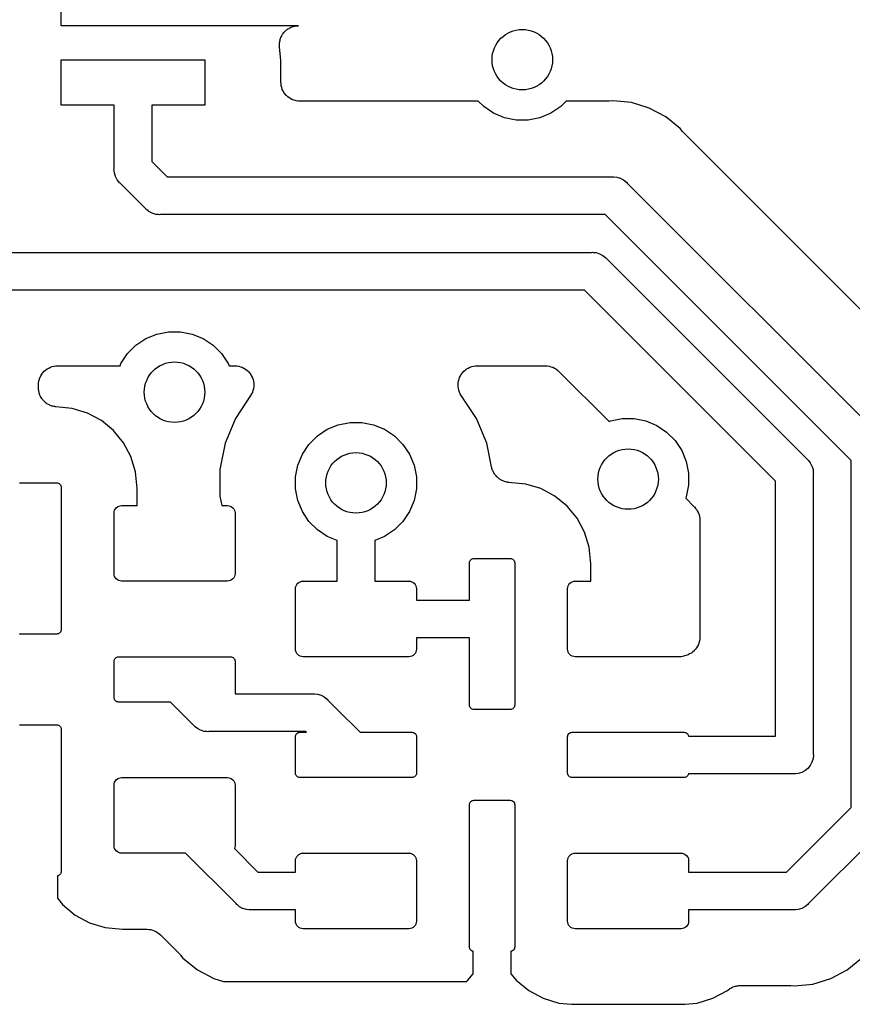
# Model space of a CAD drawing. Extents: x 59.9 to 90.6, y -72.1 to -46.5.
# Tile 22 of 24: x 82.4 to 87.9, y -60.1 to -53.6. Entities that reach past the tile are written whole.
import ezdxf

# ---------------------------------------------------------------- set-up
doc = ezdxf.new("R2010")
doc.units = 0
doc.header["$MEASUREMENT"] = 0
doc.layers.add('BLACK', color=7, linetype='CONTINUOUS')

msp = doc.modelspace()

# ---------------------------------------------------------------- linework, layer by layer
at = {"layer": 'BLACK', "linetype": 'CONTINUOUS'}
for p, q in [((82.65, -53.675), (82.65, -53.425)), ((84.2204, -53.675), (82.65, -53.675)), ((84.1783, -53.6827), (84.1845, -53.6802)), ((84.1845, -53.6802), (84.1902, -53.6791)), ((84.1902, -53.6791), (84.1957, -53.6774)), ((84.1957, -53.6774), (84.2023, -53.6768)), ((84.2023, -53.6768), (84.2088, -53.6755)), ((84.2088, -53.6755), (84.2146, -53.6756)), ((84.2146, -53.6756), (84.2204, -53.675)), ((84.1065, -53.747), (84.1091, -53.7409)), ((84.1091, -53.7409), (84.1123, -53.7361)), ((84.1123, -53.7361), (84.1151, -53.731)), ((84.1151, -53.731), (84.1193, -53.7259)), ((84.1193, -53.7259), (84.1231, -53.7204)), ((84.1231, -53.7204), (84.1272, -53.7163)), ((84.1272, -53.7163), (84.1309, -53.7119)), ((84.1309, -53.7119), (84.136, -53.7077)), ((84.136, -53.7077), (84.1408, -53.7031)), ((84.1408, -53.7031), (84.1456, -53.6999)), ((84.1456, -53.6999), (84.1501, -53.6962)), ((84.1501, -53.6962), (84.156, -53.6931)), ((84.156, -53.6931), (84.1615, -53.6895)), ((84.1615, -53.6895), (84.1669, -53.6873)), ((84.1669, -53.6873), (84.172, -53.6846)), ((84.172, -53.6846), (84.1783, -53.6827)), ((84.0934, -53.8011), (84.0941, -53.7945)), ((84.0939, -53.8069), (84.0934, -53.8011)), ((84.0938, -53.8127), (84.0939, -53.8069)), ((84.0941, -53.7945), (84.0942, -53.7879)), ((84.0942, -53.7879), (84.0954, -53.7822)), ((84.0954, -53.7822), (84.096, -53.7765)), ((84.096, -53.7765), (84.0979, -53.7701)), ((84.0979, -53.7701), (84.0993, -53.7637)), ((84.0993, -53.7637), (84.1016, -53.7583)), ((84.1016, -53.7583), (84.1033, -53.7528)), ((84.1033, -53.7528), (84.1065, -53.747)), ((84.094, -53.8144), (84.0938, -53.8127)), ((84.103, -53.9062), (84.094, -53.8144)), ((82.65, -54.2), (82.65, -53.9)), ((82.65, -53.9), (83.6, -53.9)), ((83.6, -53.9), (83.6, -54.2)), ((84.103, -54.048), (84.103, -53.9062)), ((84.1042, -54.0599), (84.103, -54.048)), ((84.1053, -54.0718), (84.1042, -54.0599)), ((84.1054, -54.0722), (84.1053, -54.0718)), ((84.1055, -54.0727), (84.1054, -54.0722)), ((84.1089, -54.0841), (84.1055, -54.0727)), ((84.1123, -54.0956), (84.1089, -54.0841)), ((84.1125, -54.096), (84.1123, -54.0956)), ((84.1126, -54.0964), (84.1125, -54.096)), ((84.1182, -54.1069), (84.1126, -54.0964)), ((84.1238, -54.1175), (84.1182, -54.1069)), ((84.124, -54.1179), (84.1238, -54.1175)), ((84.1243, -54.1183), (84.124, -54.1179)), ((84.1318, -54.1275), (84.1243, -54.1183)), ((84.1393, -54.1369), (84.1318, -54.1275)), ((83, -54.2), (82.65, -54.2)), ((83, -54.6189), (83, -54.2)), ((83.6, -54.2), (83.25, -54.2)), ((83.25, -54.2), (83.25, -54.5732)), ((84.1396, -54.1371), (84.1393, -54.1369)), ((84.1399, -54.1375), (84.1396, -54.1371)), ((84.1491, -54.1451), (84.1399, -54.1375)), ((84.1583, -54.1528), (84.1491, -54.1451)), ((84.1587, -54.153), (84.1583, -54.1528)), ((84.159, -54.1533), (84.1587, -54.153)), ((84.1695, -54.159), (84.159, -54.1533)), ((84.18, -54.1647), (84.1695, -54.159)), ((84.1804, -54.1649), (84.18, -54.1647)), ((84.1808, -54.1651), (84.1804, -54.1649)), ((84.1922, -54.1686), (84.1808, -54.1651)), ((84.2036, -54.1722), (84.1922, -54.1686)), ((84.2041, -54.1723), (84.2036, -54.1722)), ((84.2045, -54.1724), (84.2041, -54.1723)), ((84.2163, -54.1737), (84.2045, -54.1724)), ((84.2283, -54.175), (84.2163, -54.1737)), ((84.2291, -54.175), (84.2283, -54.175)), ((84.2292, -54.175), (84.2291, -54.175)), ((84.2291, -54.175), (84.2291, -54.175)), ((84.23, -54.175), (84.2292, -54.175)), ((85.4093, -54.175), (84.23, -54.175)), ((85.445, -54.2107), (85.4093, -54.175)), ((85.9907, -54.175), (85.955, -54.2107)), ((86.2631, -54.175), (85.9907, -54.175)), ((86.2684, -54.1745), (86.2631, -54.175)), ((86.2737, -54.1745), (86.2684, -54.1745)), ((86.2755, -54.1744), (86.2737, -54.1745)), ((86.3, -54.172), (86.2755, -54.1744)), ((86.3245, -54.1744), (86.3, -54.172)), ((86.4225, -54.184), (86.3245, -54.1744)), ((86.3245, -54.1744), (86.3245, -54.1744)), ((86.5403, -54.2198), (86.4225, -54.184)), ((85.5105, -54.2545), (85.445, -54.2107)), ((85.5833, -54.2846), (85.5105, -54.2545)), ((85.8895, -54.2545), (85.8167, -54.2846)), ((85.955, -54.2107), (85.8895, -54.2545)), ((86.6489, -54.2778), (86.5403, -54.2198)), ((85.6606, -54.3), (85.5833, -54.2846)), ((85.7394, -54.3), (85.6606, -54.3)), ((85.8167, -54.2846), (85.7394, -54.3)), ((86.7441, -54.3559), (86.6489, -54.2778)), ((86.7597, -54.3749), (86.7441, -54.3559)), ((86.7635, -54.3787), (86.7597, -54.3749)), ((86.7668, -54.3829), (86.7635, -54.3787)), ((86.7681, -54.3842), (86.7668, -54.3829)), ((88.4158, -56.0319), (86.7681, -54.3842)), ((83.25, -54.5732), (83.3518, -54.675)), ((82.9994, -54.625), (83, -54.6189)), ((83.0018, -54.6495), (82.9994, -54.625)), ((83.009, -54.6731), (83.0018, -54.6495)), ((83.0206, -54.6948), (83.009, -54.6731)), ((83.0308, -54.7073), (83.0206, -54.6948)), ((83.0362, -54.7138), (83.0308, -54.7073)), ((83.0409, -54.7177), (83.0362, -54.7138)), ((83.2073, -54.8841), (83.0409, -54.7177)), ((83.3518, -54.675), (86.2939, -54.675)), ((86.2939, -54.675), (86.3, -54.6744)), ((86.3, -54.6744), (86.3061, -54.675)), ((86.3061, -54.675), (86.3061, -54.675)), ((86.3061, -54.675), (86.3245, -54.6768)), ((86.3245, -54.6768), (86.3481, -54.684)), ((86.3481, -54.684), (86.3698, -54.6956)), ((86.3698, -54.6956), (86.3888, -54.7112)), ((86.3888, -54.7112), (86.3927, -54.716)), ((86.3927, -54.716), (88.0841, -56.4073)), ((83.2112, -54.8888), (83.2073, -54.8841)), ((83.2159, -54.8927), (83.2112, -54.8888)), ((83.2254, -54.9005), (83.2159, -54.8927)), ((83.2159, -54.8927), (83.2159, -54.8927)), ((83.2302, -54.9044), (83.2254, -54.9005)), ((83.2519, -54.916), (83.2302, -54.9044)), ((83.2755, -54.9232), (83.2519, -54.916)), ((83.2939, -54.925), (83.2755, -54.9232)), ((83.3, -54.9256), (83.2939, -54.925)), ((83.2939, -54.925), (83.2939, -54.925)), ((83.3061, -54.925), (83.3, -54.9256)), ((86.2482, -54.925), (83.3061, -54.925)), ((87.875, -56.5518), (86.2482, -54.925)), ((82.3268, -55.175), (86.1575, -55.175)), ((86.1575, -55.175), (86.1636, -55.1744)), ((86.1636, -55.1744), (86.1697, -55.175)), ((86.1697, -55.175), (86.1697, -55.175)), ((86.1697, -55.175), (86.1881, -55.1768)), ((86.1881, -55.1768), (86.2117, -55.184)), ((86.2117, -55.184), (86.2334, -55.1956)), ((86.2334, -55.1956), (86.2524, -55.2112)), ((86.2524, -55.2112), (86.2563, -55.216)), ((86.2563, -55.216), (87.5841, -56.5437)), ((86.1118, -55.425), (82.2811, -55.425)), ((87.375, -56.6882), (86.1118, -55.425)), ((83.2833, -55.7154), (83.3606, -55.7)), ((83.3606, -55.7), (83.4394, -55.7)), ((83.4394, -55.7), (83.5167, -55.7154)), ((83.145, -55.7893), (83.2105, -55.7455)), ((83.2105, -55.7455), (83.2833, -55.7154)), ((83.5167, -55.7154), (83.5895, -55.7455)), ((83.5895, -55.7455), (83.655, -55.7893)), ((83.0893, -55.845), (83.145, -55.7893)), ((83.655, -55.7893), (83.7107, -55.845)), ((83.0455, -55.9105), (83.0893, -55.845)), ((83.7107, -55.845), (83.7545, -55.9105)), ((82.5381, -55.9613), (82.5475, -55.9538)), ((82.5475, -55.9538), (82.5567, -55.9462)), ((82.5567, -55.9462), (82.5571, -55.946)), ((82.5571, -55.946), (82.5575, -55.9457)), ((82.5575, -55.9457), (82.5681, -55.9402)), ((82.5681, -55.9402), (82.5786, -55.9346)), ((82.5786, -55.9346), (82.579, -55.9345)), ((82.579, -55.9345), (82.5794, -55.9342)), ((82.5794, -55.9342), (82.5909, -55.9309)), ((82.5909, -55.9309), (82.6023, -55.9274)), ((82.6023, -55.9274), (82.6028, -55.9274)), ((82.6028, -55.9274), (82.6032, -55.9273)), ((82.6032, -55.9273), (82.6151, -55.9262)), ((82.6151, -55.9262), (82.627, -55.925)), ((82.627, -55.925), (83.0395, -55.925)), ((83.0395, -55.925), (83.0455, -55.9105)), ((83.7545, -55.9105), (83.7605, -55.925)), ((83.7605, -55.925), (83.7978, -55.925)), ((83.7978, -55.925), (83.799, -55.925)), ((83.799, -55.925), (83.799, -55.925)), ((83.799, -55.925), (83.7991, -55.925)), ((83.7991, -55.925), (83.7996, -55.925)), ((83.7996, -55.925), (83.8118, -55.9264)), ((83.8118, -55.9264), (83.8237, -55.9277)), ((83.8237, -55.9277), (83.8239, -55.9277)), ((83.8239, -55.9277), (83.8242, -55.9278)), ((83.8242, -55.9278), (83.8359, -55.9315)), ((83.8359, -55.9315), (83.8473, -55.9351)), ((83.8473, -55.9351), (83.8476, -55.9352)), ((83.8476, -55.9352), (83.8478, -55.9353)), ((83.8478, -55.9353), (83.8585, -55.9411)), ((83.8585, -55.9411), (83.8691, -55.9469)), ((83.8691, -55.9469), (83.8693, -55.9471)), ((83.8693, -55.9471), (83.8696, -55.9472)), ((83.8696, -55.9472), (83.8789, -55.955)), ((83.8789, -55.955), (83.8882, -55.9627)), ((85.3131, -55.9615), (85.3225, -55.9539)), ((85.3225, -55.9539), (85.3319, -55.9462)), ((85.3319, -55.9462), (85.3321, -55.9461)), ((85.3321, -55.9461), (85.3324, -55.9459)), ((85.3324, -55.9459), (85.3431, -55.9403)), ((85.3431, -55.9403), (85.3538, -55.9346)), ((85.3538, -55.9346), (85.3541, -55.9345)), ((85.3541, -55.9345), (85.3543, -55.9344)), ((85.3543, -55.9344), (85.366, -55.9309)), ((85.366, -55.9309), (85.3775, -55.9274)), ((85.3775, -55.9274), (85.3778, -55.9274)), ((85.3778, -55.9274), (85.3781, -55.9273)), ((85.3781, -55.9273), (85.3902, -55.9262)), ((85.3902, -55.9262), (85.4022, -55.925)), ((85.4022, -55.925), (85.8521, -55.925)), ((85.8521, -55.925), (85.8525, -55.925)), ((85.8525, -55.925), (85.8525, -55.925)), ((85.8525, -55.925), (85.8526, -55.925)), ((85.8526, -55.925), (85.8539, -55.925)), ((85.8539, -55.925), (85.8655, -55.9263)), ((85.8655, -55.9263), (85.8772, -55.9275)), ((85.8772, -55.9275), (85.8778, -55.9277)), ((85.8778, -55.9277), (85.8785, -55.9278)), ((85.8785, -55.9278), (85.8897, -55.9313)), ((85.8897, -55.9313), (85.9009, -55.9348)), ((85.9009, -55.9348), (85.9015, -55.9351)), ((85.9015, -55.9351), (85.9021, -55.9353)), ((85.9021, -55.9353), (85.9124, -55.9409)), ((85.9124, -55.9409), (85.9228, -55.9465)), ((85.9228, -55.9465), (85.9233, -55.9469)), ((85.9233, -55.9469), (85.9239, -55.9472)), ((85.9239, -55.9472), (85.9328, -55.9547)), ((85.9328, -55.9547), (85.9419, -55.9622)), ((82.5027, -56.026), (82.5028, -56.0256)), ((82.5028, -56.0256), (82.5064, -56.0142)), ((82.5064, -56.0142), (82.5099, -56.0028)), ((82.5099, -56.0028), (82.5101, -56.0024)), ((82.5101, -56.0024), (82.5103, -56.002)), ((82.5103, -56.002), (82.516, -55.9915)), ((82.516, -55.9915), (82.5217, -55.981)), ((82.5217, -55.981), (82.522, -55.9806)), ((82.522, -55.9806), (82.5222, -55.9802)), ((82.5222, -55.9802), (82.5299, -55.9711)), ((82.5299, -55.9711), (82.5375, -55.9619)), ((82.5375, -55.9619), (82.5379, -55.9616)), ((82.5379, -55.9616), (82.5381, -55.9613)), ((83.8882, -55.9627), (83.8883, -55.963)), ((83.8883, -55.963), (83.8886, -55.9631)), ((83.8886, -55.9631), (83.8962, -55.9727)), ((83.8962, -55.9727), (83.9038, -55.982)), ((83.9038, -55.982), (83.9039, -55.9822)), ((83.9039, -55.9822), (83.9041, -55.9825)), ((83.9041, -55.9825), (83.9097, -55.9932)), ((83.9097, -55.9932), (83.9154, -56.0039)), ((83.9154, -56.0039), (83.9154, -56.0042)), ((83.9154, -56.0042), (83.9156, -56.0044)), ((83.9156, -56.0044), (83.919, -56.016)), ((83.919, -56.016), (83.9225, -56.0277)), ((85.2779, -56.0259), (85.2815, -56.0143)), ((85.2779, -56.0262), (85.2779, -56.0259)), ((85.2815, -56.0143), (85.2851, -56.0028)), ((85.2851, -56.0028), (85.2852, -56.0025)), ((85.2852, -56.0025), (85.2853, -56.0023)), ((85.2853, -56.0023), (85.2911, -55.9917)), ((85.2911, -55.9917), (85.2969, -55.981)), ((85.2969, -55.981), (85.2971, -55.9808)), ((85.2971, -55.9808), (85.2972, -55.9805)), ((85.2972, -55.9805), (85.305, -55.9712)), ((85.305, -55.9712), (85.3127, -55.9619)), ((85.3127, -55.9619), (85.3129, -55.9617)), ((85.3129, -55.9617), (85.3131, -55.9615)), ((85.9419, -55.9622), (86.274, -56.2943)), ((82.5, -56.0502), (82.5013, -56.0383)), ((82.5, -56.0511), (82.5, -56.0502)), ((82.5, -56.052), (82.5, -56.0511)), ((82.5, -56.0511), (82.5, -56.0511)), ((82.5, -56.0511), (82.5, -56.0511)), ((82.5, -56.0707), (82.5, -56.052)), ((82.5006, -56.0764), (82.5, -56.0707)), ((82.5005, -56.0821), (82.5006, -56.0764)), ((82.5018, -56.0887), (82.5005, -56.0821)), ((82.5013, -56.0383), (82.5026, -56.0265)), ((82.5024, -56.0953), (82.5018, -56.0887)), ((82.5026, -56.0265), (82.5027, -56.026)), ((83.9186, -56.0891), (83.9151, -56.1007)), ((83.9222, -56.0775), (83.9186, -56.0891)), ((83.9223, -56.0773), (83.9222, -56.0775)), ((83.9235, -56.0649), (83.9223, -56.077)), ((83.9223, -56.077), (83.9223, -56.0773)), ((83.9225, -56.0277), (83.9225, -56.0279)), ((83.9225, -56.0279), (83.9226, -56.0282)), ((83.9226, -56.0282), (83.9237, -56.0402)), ((83.9248, -56.0529), (83.9235, -56.0649)), ((83.9237, -56.0402), (83.9248, -56.0523)), ((83.9248, -56.0523), (83.9248, -56.0526)), ((83.9248, -56.0526), (83.9248, -56.0529)), ((85.2752, -56.0506), (85.2765, -56.0385)), ((85.2752, -56.0508), (85.2752, -56.0506)), ((85.2752, -56.0511), (85.2752, -56.0508)), ((85.2763, -56.0631), (85.2752, -56.0511)), ((85.2773, -56.0753), (85.2763, -56.0631)), ((85.2765, -56.0385), (85.2778, -56.0265)), ((85.2774, -56.0755), (85.2773, -56.0753)), ((85.2774, -56.0758), (85.2774, -56.0755)), ((85.2808, -56.0873), (85.2774, -56.0758)), ((85.2778, -56.0265), (85.2779, -56.0262)), ((85.2842, -56.0991), (85.2808, -56.0873)), ((82.5041, -56.1008), (82.5024, -56.0953)), ((82.5052, -56.1065), (82.5041, -56.1008)), ((82.5077, -56.1127), (82.5052, -56.1065)), ((82.5096, -56.1191), (82.5077, -56.1127)), ((82.5123, -56.1241), (82.5096, -56.1191)), ((82.5144, -56.1294), (82.5123, -56.1241)), ((82.5181, -56.135), (82.5144, -56.1294)), ((82.5212, -56.1409), (82.5181, -56.135)), ((82.5248, -56.1454), (82.5212, -56.1409)), ((82.528, -56.1502), (82.5248, -56.1454)), ((82.5327, -56.155), (82.528, -56.1502)), ((82.5369, -56.1601), (82.5327, -56.155)), ((83.9034, -56.1226), (83.8024, -56.2737)), ((83.9091, -56.1118), (83.9034, -56.1226)), ((83.9149, -56.1012), (83.9091, -56.1118)), ((83.915, -56.1009), (83.9149, -56.1012)), ((83.9151, -56.1007), (83.915, -56.1009)), ((85.2844, -56.0993), (85.2842, -56.0991)), ((85.2844, -56.0996), (85.2844, -56.0993)), ((85.29, -56.1102), (85.2844, -56.0996)), ((85.2956, -56.1211), (85.29, -56.1102)), ((85.2959, -56.1215), (85.2956, -56.1211)), ((85.2959, -56.1216), (85.2959, -56.1215)), ((85.2959, -56.1215), (85.2959, -56.1215)), ((85.2966, -56.1226), (85.2959, -56.1216)), ((85.3976, -56.2737), (85.2966, -56.1226)), ((82.5413, -56.1638), (82.5369, -56.1601)), ((82.5453, -56.1679), (82.5413, -56.1638)), ((82.5508, -56.1717), (82.5453, -56.1679)), ((82.556, -56.1759), (82.5508, -56.1717)), ((82.561, -56.1787), (82.556, -56.1759)), ((82.5658, -56.1819), (82.561, -56.1787)), ((82.5719, -56.1846), (82.5658, -56.1819)), ((82.5778, -56.1877), (82.5719, -56.1846)), ((82.5833, -56.1894), (82.5778, -56.1877)), ((82.5885, -56.1917), (82.5833, -56.1894)), ((82.5951, -56.1931), (82.5885, -56.1917)), ((82.6015, -56.1951), (82.5951, -56.1931)), ((82.6072, -56.1957), (82.6015, -56.1951)), ((82.6128, -56.1969), (82.6072, -56.1957)), ((82.6146, -56.197), (82.6128, -56.1969)), ((82.7239, -56.2078), (82.6146, -56.197)), ((82.8237, -56.2381), (82.7239, -56.2078)), ((82.9158, -56.2873), (82.8237, -56.2381)), ((83.8024, -56.2737), (83.7346, -56.4375)), ((85.4654, -56.4375), (85.3976, -56.2737)), ((86.2833, -56.2904), (86.3606, -56.275)), ((86.3606, -56.275), (86.4394, -56.275)), ((86.4394, -56.275), (86.5167, -56.2904)), ((82.9965, -56.3535), (82.9158, -56.2873)), ((84.345, -56.3893), (84.4105, -56.3455)), ((84.4105, -56.3455), (84.4833, -56.3154)), ((84.4833, -56.3154), (84.5606, -56.3)), ((84.5606, -56.3), (84.6394, -56.3)), ((84.6394, -56.3), (84.7167, -56.3154)), ((84.7167, -56.3154), (84.7895, -56.3455)), ((84.7895, -56.3455), (84.855, -56.3893)), ((86.274, -56.2943), (86.2833, -56.2904)), ((86.5167, -56.2904), (86.5895, -56.3205)), ((86.5895, -56.3205), (86.655, -56.3643)), ((83.0627, -56.4342), (82.9965, -56.3535)), ((84.2893, -56.445), (84.345, -56.3893)), ((84.855, -56.3893), (84.9107, -56.445)), ((86.655, -56.3643), (86.7107, -56.42)), ((83.1119, -56.5263), (83.0627, -56.4342)), ((83.7346, -56.4375), (83.7, -56.6114)), ((84.2455, -56.5105), (84.2893, -56.445)), ((84.9107, -56.445), (84.9545, -56.5105)), ((85.4967, -56.5949), (85.4654, -56.4375)), ((86.7107, -56.42), (86.7545, -56.4855)), ((83.1422, -56.6261), (83.1119, -56.5263)), ((84.2154, -56.5833), (84.2455, -56.5105)), ((84.9545, -56.5105), (84.9846, -56.5833)), ((86.7545, -56.4855), (86.7846, -56.5583)), ((87.5841, -56.5437), (87.5888, -56.5476)), ((83.7, -56.6114), (83.7, -56.7886)), ((84.2, -56.6606), (84.2154, -56.5833)), ((84.9846, -56.5833), (85, -56.6606)), ((85.4984, -56.6003), (85.4967, -56.5949)), ((85.4994, -56.6059), (85.4984, -56.6003)), ((85.5019, -56.6121), (85.4994, -56.6059)), ((85.5039, -56.6186), (85.5019, -56.6121)), ((86.7846, -56.5583), (86.8, -56.6356)), ((87.5888, -56.5476), (87.5927, -56.5524)), ((87.5927, -56.5524), (87.5927, -56.5524)), ((87.5927, -56.5524), (87.6044, -56.5666)), ((87.6044, -56.5666), (87.6138, -56.5841)), ((87.6138, -56.5841), (87.616, -56.5883)), ((87.616, -56.5883), (87.6232, -56.6119)), ((87.6232, -56.6119), (87.625, -56.6303)), ((87.875, -58.8482), (87.875, -56.5518)), ((83.153, -56.7362), (83.1422, -56.6261)), ((84.2, -56.7394), (84.2, -56.6606)), ((85, -56.6606), (85, -56.7394)), ((85.5066, -56.6236), (85.5039, -56.6186)), ((85.5087, -56.6289), (85.5066, -56.6236)), ((85.5124, -56.6345), (85.5087, -56.6289)), ((85.5156, -56.6405), (85.5124, -56.6345)), ((85.5192, -56.6449), (85.5156, -56.6405)), ((85.5223, -56.6496), (85.5192, -56.6449)), ((85.527, -56.6544), (85.5223, -56.6496)), ((85.5312, -56.6597), (85.527, -56.6544)), ((85.5356, -56.6633), (85.5312, -56.6597)), ((85.5396, -56.6673), (85.5356, -56.6633)), ((85.5452, -56.6712), (85.5396, -56.6673)), ((85.5504, -56.6754), (85.5452, -56.6712)), ((85.5554, -56.6781), (85.5504, -56.6754)), ((86.8, -56.6356), (86.8, -56.7144)), ((87.625, -56.6303), (87.625, -56.6303)), ((87.625, -56.6303), (87.6256, -56.6364)), ((87.6256, -56.6364), (87.625, -56.6425)), ((87.625, -56.6425), (87.625, -58.4939)), ((82.3741, -56.7006), (82.38, -56.7)), ((82.38, -56.7), (82.62, -56.7)), ((82.62, -56.7), (82.6259, -56.7006)), ((82.6259, -56.7006), (82.6315, -56.7023)), ((82.6315, -56.7023), (82.6367, -56.7051)), ((82.6367, -56.7051), (82.6412, -56.7088)), ((82.6412, -56.7088), (82.6449, -56.7133)), ((82.6449, -56.7133), (82.6477, -56.7185)), ((82.6477, -56.7185), (82.6494, -56.7241)), ((82.6494, -56.7241), (82.65, -56.73)), ((82.65, -56.73), (82.65, -57.67)), ((83.153, -56.85), (83.153, -56.7362)), ((84.2154, -56.8167), (84.2, -56.7394)), ((85, -56.7394), (84.9846, -56.8167)), ((85.56, -56.6814), (85.5554, -56.6781)), ((85.5662, -56.684), (85.56, -56.6814)), ((85.5722, -56.6872), (85.5662, -56.684)), ((85.5776, -56.6889), (85.5722, -56.6872)), ((85.5828, -56.6911), (85.5776, -56.6889)), ((85.5894, -56.6925), (85.5828, -56.6911)), ((85.5959, -56.6945), (85.5894, -56.6925)), ((85.6015, -56.6951), (85.5959, -56.6945)), ((85.6071, -56.6963), (85.6015, -56.6951)), ((85.6088, -56.6965), (85.6071, -56.6963)), ((85.7239, -56.7078), (85.6088, -56.6965)), ((85.8237, -56.7381), (85.7239, -56.7078)), ((85.9158, -56.7873), (85.8237, -56.7381)), ((86.8, -56.7144), (86.7846, -56.7917)), ((87.375, -58.375), (87.375, -56.6882)), ((83.7, -56.7886), (83.7122, -56.85)), ((85.9965, -56.8535), (85.9158, -56.7873)), ((86.7846, -56.7917), (86.7808, -56.801)), ((86.7808, -56.801), (86.8378, -56.8581)), ((83.0038, -56.8809), (83.0084, -56.8722)), ((83.0084, -56.8722), (83.0146, -56.8646)), ((83.0146, -56.8646), (83.0222, -56.8584)), ((83.0222, -56.8584), (83.0309, -56.8538)), ((83.0309, -56.8538), (83.0402, -56.851)), ((83.0402, -56.851), (83.05, -56.85)), ((83.05, -56.85), (83.153, -56.85)), ((83.7122, -56.85), (83.75, -56.85)), ((83.75, -56.85), (83.7598, -56.851)), ((83.7598, -56.851), (83.7691, -56.8538)), ((83.7691, -56.8538), (83.7778, -56.8584)), ((83.7778, -56.8584), (83.7854, -56.8646)), ((83.7854, -56.8646), (83.7916, -56.8722)), ((83.7916, -56.8722), (83.7962, -56.8809)), ((84.2455, -56.8895), (84.2154, -56.8167)), ((84.9846, -56.8167), (84.9545, -56.8895)), ((86.0627, -56.9342), (85.9965, -56.8535)), ((86.8378, -56.8581), (86.8381, -56.8584)), ((86.8381, -56.8584), (86.8381, -56.8584)), ((86.8381, -56.8584), (86.8381, -56.8584)), ((86.8381, -56.8584), (86.839, -56.8594)), ((86.839, -56.8594), (86.8464, -56.8685)), ((86.8464, -56.8685), (86.8538, -56.8776)), ((83, -56.9), (83.001, -56.8902)), ((83, -57.3), (83, -56.9)), ((83.001, -56.8902), (83.0038, -56.8809)), ((83.7962, -56.8809), (83.799, -56.8902)), ((83.799, -56.8902), (83.8, -56.9)), ((83.8, -56.9), (83.8, -57.3)), ((84.2893, -56.955), (84.2455, -56.8895)), ((84.9545, -56.8895), (84.9107, -56.955)), ((86.1119, -57.0263), (86.0627, -56.9342)), ((86.8538, -56.8776), (86.8541, -56.8782)), ((86.8541, -56.8782), (86.8545, -56.8787)), ((86.8545, -56.8787), (86.8599, -56.8891)), ((86.8599, -56.8891), (86.8654, -56.8995)), ((86.8654, -56.8995), (86.8656, -56.9001)), ((86.8656, -56.9001), (86.8659, -56.9007)), ((86.8659, -56.9007), (86.8692, -56.9119)), ((86.8692, -56.9119), (86.8726, -56.9232)), ((86.8726, -56.9232), (86.8726, -56.9239)), ((86.8726, -56.9239), (86.8728, -56.9245)), ((86.8728, -56.9245), (86.8739, -56.9362)), ((86.8739, -56.9362), (86.875, -56.9479)), ((84.345, -57.0107), (84.2893, -56.955)), ((84.9107, -56.955), (84.855, -57.0107)), ((86.875, -56.9479), (86.875, -57.72)), ((84.4105, -57.0545), (84.345, -57.0107)), ((84.475, -57.0812), (84.4105, -57.0545)), ((84.7895, -57.0545), (84.725, -57.0812)), ((84.855, -57.0107), (84.7895, -57.0545)), ((86.1422, -57.1261), (86.1119, -57.0263)), ((84.475, -57.2561), (84.475, -57.0812)), ((84.725, -57.0812), (84.725, -57.35)), ((86.153, -57.2362), (86.1422, -57.1261)), ((84.475, -57.35), (84.475, -57.2561)), ((84.475, -57.2561), (84.475, -57.2561)), ((85.35, -57.23), (85.3506, -57.2241)), ((85.35, -57.475), (85.35, -57.23)), ((85.3506, -57.2241), (85.3523, -57.2185)), ((85.3523, -57.2185), (85.3551, -57.2133)), ((85.3551, -57.2133), (85.3588, -57.2088)), ((85.3588, -57.2088), (85.3633, -57.2051)), ((85.3633, -57.2051), (85.3685, -57.2023)), ((85.3685, -57.2023), (85.3741, -57.2006)), ((85.3741, -57.2006), (85.38, -57.2)), ((85.38, -57.2), (85.62, -57.2)), ((85.62, -57.2), (85.6259, -57.2006)), ((85.6259, -57.2006), (85.6315, -57.2023)), ((85.6315, -57.2023), (85.6367, -57.2051)), ((85.6367, -57.2051), (85.6412, -57.2088)), ((85.6412, -57.2088), (85.6449, -57.2133)), ((85.6449, -57.2133), (85.6477, -57.2185)), ((85.6477, -57.2185), (85.6494, -57.2241)), ((85.6494, -57.2241), (85.65, -57.23)), ((85.65, -57.23), (85.65, -58.17)), ((86.153, -57.35), (86.153, -57.2362)), ((83.001, -57.3098), (83, -57.3)), ((83.0038, -57.3191), (83.001, -57.3098)), ((83.0084, -57.3278), (83.0038, -57.3191)), ((83.0146, -57.3354), (83.0084, -57.3278)), ((83.7916, -57.3278), (83.7854, -57.3354)), ((83.7962, -57.3191), (83.7916, -57.3278)), ((83.799, -57.3098), (83.7962, -57.3191)), ((83.8, -57.3), (83.799, -57.3098)), ((83.0222, -57.3416), (83.0146, -57.3354)), ((83.0309, -57.3462), (83.0222, -57.3416)), ((83.0402, -57.349), (83.0309, -57.3462)), ((83.05, -57.35), (83.0402, -57.349)), ((83.75, -57.35), (83.05, -57.35)), ((83.7598, -57.349), (83.75, -57.35)), ((83.7691, -57.3462), (83.7598, -57.349)), ((83.7778, -57.3416), (83.7691, -57.3462)), ((83.7854, -57.3354), (83.7778, -57.3416)), ((84.2, -57.4), (84.201, -57.3902)), ((84.201, -57.3902), (84.2038, -57.3809)), ((84.2038, -57.3809), (84.2084, -57.3722)), ((84.2084, -57.3722), (84.2146, -57.3646)), ((84.2146, -57.3646), (84.2222, -57.3584)), ((84.2222, -57.3584), (84.2309, -57.3538)), ((84.2309, -57.3538), (84.2402, -57.351)), ((84.2402, -57.351), (84.25, -57.35)), ((84.25, -57.35), (84.475, -57.35)), ((84.725, -57.35), (84.95, -57.35)), ((84.95, -57.35), (84.9598, -57.351)), ((84.9598, -57.351), (84.9691, -57.3538)), ((84.9691, -57.3538), (84.9778, -57.3584)), ((84.9778, -57.3584), (84.9854, -57.3646)), ((84.9854, -57.3646), (84.9916, -57.3722)), ((84.9916, -57.3722), (84.9962, -57.3809)), ((84.9962, -57.3809), (84.999, -57.3902)), ((84.999, -57.3902), (85, -57.4)), ((86, -57.4), (86.001, -57.3902)), ((86.001, -57.3902), (86.0038, -57.3809)), ((86.0038, -57.3809), (86.0084, -57.3722)), ((86.0084, -57.3722), (86.0146, -57.3646)), ((86.0146, -57.3646), (86.0222, -57.3584)), ((86.0222, -57.3584), (86.0309, -57.3538)), ((86.0309, -57.3538), (86.0402, -57.351)), ((86.0402, -57.351), (86.05, -57.35)), ((86.05, -57.35), (86.153, -57.35)), ((84.2, -57.8), (84.2, -57.4)), ((85, -57.4), (85, -57.475)), ((86, -57.8), (86, -57.4)), ((85, -57.475), (85.35, -57.475)), ((82.38, -57.7), (82.3741, -57.6994)), ((82.62, -57.7), (82.38, -57.7)), ((82.6259, -57.6994), (82.62, -57.7)), ((82.6315, -57.6977), (82.6259, -57.6994)), ((82.6367, -57.6949), (82.6315, -57.6977)), ((82.6412, -57.6912), (82.6367, -57.6949)), ((82.6449, -57.6867), (82.6412, -57.6912)), ((82.6477, -57.6815), (82.6449, -57.6867)), ((82.6494, -57.6759), (82.6477, -57.6815)), ((82.65, -57.67), (82.6494, -57.6759)), ((85.3482, -57.725), (85, -57.725)), ((85, -57.725), (85, -57.8)), ((85.35, -57.7268), (85.3482, -57.725)), ((85.35, -58.17), (85.35, -57.7268)), ((86.859, -57.7805), (86.8533, -57.791)), ((86.8647, -57.77), (86.859, -57.7805)), ((86.8649, -57.7696), (86.8647, -57.77)), ((86.8651, -57.7692), (86.8649, -57.7696)), ((86.8686, -57.7578), (86.8651, -57.7692)), ((86.8722, -57.7464), (86.8686, -57.7578)), ((86.8723, -57.7459), (86.8722, -57.7464)), ((86.8724, -57.7455), (86.8723, -57.7459)), ((86.8737, -57.7337), (86.8724, -57.7455)), ((86.875, -57.7217), (86.8737, -57.7337)), ((86.875, -57.72), (86.875, -57.7208)), ((86.875, -57.7208), (86.875, -57.7209)), ((86.875, -57.7209), (86.875, -57.7209)), ((86.875, -57.7209), (86.875, -57.7217)), ((83.0241, -57.8506), (83.03, -57.85)), ((83.03, -57.85), (83.77, -57.85)), ((83.77, -57.85), (83.7759, -57.8506)), ((84.201, -57.8098), (84.2, -57.8)), ((84.2038, -57.8191), (84.201, -57.8098)), ((84.2084, -57.8278), (84.2038, -57.8191)), ((84.2146, -57.8354), (84.2084, -57.8278)), ((84.2222, -57.8416), (84.2146, -57.8354)), ((84.2309, -57.8462), (84.2222, -57.8416)), ((84.2402, -57.849), (84.2309, -57.8462)), ((84.25, -57.85), (84.2402, -57.849)), ((84.95, -57.85), (84.25, -57.85)), ((84.9598, -57.849), (84.95, -57.85)), ((84.9691, -57.8462), (84.9598, -57.849)), ((84.9778, -57.8416), (84.9691, -57.8462)), ((84.9854, -57.8354), (84.9778, -57.8416)), ((84.9916, -57.8278), (84.9854, -57.8354)), ((84.9962, -57.8191), (84.9916, -57.8278)), ((84.999, -57.8098), (84.9962, -57.8191)), ((85, -57.8), (84.999, -57.8098)), ((86.001, -57.8098), (86, -57.8)), ((86.0038, -57.8191), (86.001, -57.8098)), ((86.0084, -57.8278), (86.0038, -57.8191)), ((86.0146, -57.8354), (86.0084, -57.8278)), ((86.0222, -57.8416), (86.0146, -57.8354)), ((86.0309, -57.8462), (86.0222, -57.8416)), ((86.0402, -57.849), (86.0309, -57.8462)), ((86.05, -57.85), (86.0402, -57.849)), ((86.75, -57.85), (86.05, -57.85)), ((86.7598, -57.849), (86.75, -57.85)), ((86.7691, -57.8462), (86.7598, -57.849)), ((86.772, -57.8447), (86.7691, -57.8462)), ((86.7722, -57.8446), (86.772, -57.8447)), ((86.7727, -57.8445), (86.7722, -57.8446)), ((86.7841, -57.8411), (86.7727, -57.8445)), ((86.7956, -57.8377), (86.7841, -57.8411)), ((86.796, -57.8375), (86.7956, -57.8377)), ((86.7964, -57.8374), (86.796, -57.8375)), ((86.8069, -57.8318), (86.7964, -57.8374)), ((86.8175, -57.8262), (86.8069, -57.8318)), ((86.8179, -57.826), (86.8175, -57.8262)), ((86.8183, -57.8257), (86.8179, -57.826)), ((86.8275, -57.8182), (86.8183, -57.8257)), ((86.8369, -57.8107), (86.8275, -57.8182)), ((86.8371, -57.8104), (86.8369, -57.8107)), ((86.8375, -57.8101), (86.8371, -57.8104)), ((86.8451, -57.8009), (86.8375, -57.8101)), ((86.8528, -57.7917), (86.8451, -57.8009)), ((86.853, -57.7913), (86.8528, -57.7917)), ((86.8533, -57.791), (86.853, -57.7913)), ((83, -57.88), (83.0006, -57.8741)), ((83, -58.12), (83, -57.88)), ((83.0006, -57.8741), (83.0023, -57.8685)), ((83.0023, -57.8685), (83.0051, -57.8633)), ((83.0051, -57.8633), (83.0088, -57.8588)), ((83.0088, -57.8588), (83.0133, -57.8551)), ((83.0133, -57.8551), (83.0185, -57.8523)), ((83.0185, -57.8523), (83.0241, -57.8506)), ((83.7759, -57.8506), (83.7815, -57.8523)), ((83.7815, -57.8523), (83.7867, -57.8551)), ((83.7867, -57.8551), (83.7912, -57.8588)), ((83.7912, -57.8588), (83.7949, -57.8633)), ((83.7949, -57.8633), (83.7977, -57.8685)), ((83.7977, -57.8685), (83.7994, -57.8741)), ((83.7994, -57.8741), (83.8, -57.88)), ((83.8, -57.88), (83.8, -58.0957)), ((83.8, -58.0957), (84.3146, -58.0957)), ((84.3146, -58.0957), (84.3207, -58.0951)), ((84.3207, -58.0951), (84.3268, -58.0957)), ((84.3268, -58.0957), (84.3268, -58.0957)), ((84.3268, -58.0957), (84.3452, -58.0975)), ((84.3452, -58.0975), (84.3688, -58.1047)), ((84.3688, -58.1047), (84.3905, -58.1163)), ((83.0006, -58.1259), (83, -58.12)), ((83.0023, -58.1315), (83.0006, -58.1259)), ((83.0051, -58.1367), (83.0023, -58.1315)), ((83.0088, -58.1412), (83.0051, -58.1367)), ((83.0133, -58.1449), (83.0088, -58.1412)), ((83.0185, -58.1477), (83.0133, -58.1449)), ((83.0241, -58.1494), (83.0185, -58.1477)), ((83.03, -58.15), (83.0241, -58.1494)), ((83.3732, -58.15), (83.03, -58.15)), ((83.528, -58.3048), (83.3732, -58.15)), ((84.3905, -58.1163), (84.4095, -58.1319)), ((84.4095, -58.1319), (84.4134, -58.1367)), ((84.4134, -58.1367), (84.472, -58.1952)), ((85.3506, -58.1759), (85.35, -58.17)), ((85.65, -58.17), (85.6494, -58.1759)), ((84.472, -58.1952), (84.472, -58.1952)), ((84.472, -58.1952), (84.6268, -58.35)), ((85.3523, -58.1815), (85.3506, -58.1759)), ((85.3551, -58.1867), (85.3523, -58.1815)), ((85.3588, -58.1912), (85.3551, -58.1867)), ((85.3633, -58.1949), (85.3588, -58.1912)), ((85.3685, -58.1977), (85.3633, -58.1949)), ((85.3741, -58.1994), (85.3685, -58.1977)), ((85.38, -58.2), (85.3741, -58.1994)), ((85.62, -58.2), (85.38, -58.2)), ((85.6259, -58.1994), (85.62, -58.2)), ((85.6315, -58.1977), (85.6259, -58.1994)), ((85.6367, -58.1949), (85.6315, -58.1977)), ((85.6412, -58.1912), (85.6367, -58.1949)), ((85.6449, -58.1867), (85.6412, -58.1912)), ((85.6477, -58.1815), (85.6449, -58.1867)), ((85.6494, -58.1759), (85.6477, -58.1815)), ((82.3741, -58.3006), (82.38, -58.3)), ((82.38, -58.3), (82.62, -58.3)), ((82.62, -58.3), (82.6259, -58.3006)), ((82.6259, -58.3006), (82.6315, -58.3023)), ((82.6315, -58.3023), (82.6367, -58.3051)), ((82.6367, -58.3051), (82.6412, -58.3088)), ((83.5319, -58.3095), (83.528, -58.3048)), ((82.6412, -58.3088), (82.6449, -58.3133)), ((82.6449, -58.3133), (82.6477, -58.3185)), ((82.6477, -58.3185), (82.6494, -58.3241)), ((82.6494, -58.3241), (82.65, -58.33)), ((82.65, -58.33), (82.65, -59.27)), ((83.5367, -58.3134), (83.5319, -58.3095)), ((83.5509, -58.3251), (83.5367, -58.3134)), ((83.5367, -58.3134), (83.5367, -58.3134)), ((83.5726, -58.3367), (83.5509, -58.3251)), ((83.5726, -58.3368), (83.5726, -58.3367)), ((83.5962, -58.3439), (83.5726, -58.3368)), ((83.6146, -58.3457), (83.5962, -58.3439)), ((83.6207, -58.3463), (83.6146, -58.3457)), ((83.6146, -58.3457), (83.6146, -58.3457)), ((83.6268, -58.3457), (83.6207, -58.3463)), ((84.2689, -58.3457), (83.6268, -58.3457)), ((84.2006, -58.3741), (84.2023, -58.3685)), ((84.2023, -58.3685), (84.2051, -58.3633)), ((84.2051, -58.3633), (84.2088, -58.3588)), ((84.2088, -58.3588), (84.2133, -58.3551)), ((84.2133, -58.3551), (84.2185, -58.3523)), ((84.2185, -58.3523), (84.2241, -58.3506)), ((84.2241, -58.3506), (84.23, -58.35)), ((84.23, -58.35), (84.2732, -58.35)), ((84.2732, -58.35), (84.2689, -58.3457)), ((84.6268, -58.35), (84.97, -58.35)), ((84.97, -58.35), (84.9759, -58.3506)), ((84.9759, -58.3506), (84.9815, -58.3523)), ((84.9815, -58.3523), (84.9867, -58.3551)), ((84.9867, -58.3551), (84.9912, -58.3588)), ((84.9912, -58.3588), (84.9949, -58.3633)), ((84.9949, -58.3633), (84.9977, -58.3685)), ((84.9977, -58.3685), (84.9994, -58.3741)), ((86.0006, -58.3741), (86.0023, -58.3685)), ((86.0023, -58.3685), (86.0051, -58.3633)), ((86.0051, -58.3633), (86.0088, -58.3588)), ((86.0088, -58.3588), (86.0133, -58.3551)), ((86.0133, -58.3551), (86.0185, -58.3523)), ((86.0185, -58.3523), (86.0241, -58.3506)), ((86.0241, -58.3506), (86.03, -58.35)), ((86.03, -58.35), (86.77, -58.35)), ((86.77, -58.35), (86.7759, -58.3506)), ((86.7759, -58.3506), (86.7815, -58.3523)), ((86.7815, -58.3523), (86.7867, -58.3551)), ((86.7867, -58.3551), (86.7912, -58.3588)), ((86.7912, -58.3588), (86.7949, -58.3633)), ((86.7949, -58.3633), (86.7977, -58.3685)), ((86.7977, -58.3685), (86.7994, -58.3741)), ((84.2, -58.38), (84.2006, -58.3741)), ((84.2, -58.62), (84.2, -58.38)), ((84.9994, -58.3741), (85, -58.38)), ((85, -58.38), (85, -58.62)), ((86, -58.38), (86.0006, -58.3741)), ((86, -58.62), (86, -58.38)), ((86.7994, -58.3741), (86.7995, -58.375)), ((86.7995, -58.375), (87.375, -58.375)), ((87.6256, -58.5), (87.6232, -58.5245)), ((87.625, -58.4939), (87.6256, -58.5)), ((87.616, -58.5481), (87.6044, -58.5698)), ((87.6232, -58.5245), (87.616, -58.5481)), ((84.2006, -58.6259), (84.2, -58.62)), ((84.2023, -58.6315), (84.2006, -58.6259)), ((84.2051, -58.6367), (84.2023, -58.6315)), ((84.9977, -58.6315), (84.9949, -58.6367)), ((84.9994, -58.6259), (84.9977, -58.6315)), ((85, -58.62), (84.9994, -58.6259)), ((86.0006, -58.6259), (86, -58.62)), ((86.0023, -58.6315), (86.0006, -58.6259)), ((86.0051, -58.6367), (86.0023, -58.6315)), ((86.7977, -58.6315), (86.7949, -58.6367)), ((86.7994, -58.6259), (86.7977, -58.6315)), ((86.7995, -58.625), (86.7994, -58.6259)), ((87.4939, -58.625), (86.7995, -58.625)), ((87.5, -58.6256), (87.4939, -58.625)), ((87.5061, -58.625), (87.5, -58.6256)), ((87.5245, -58.6232), (87.5061, -58.625)), ((87.5061, -58.625), (87.5061, -58.625)), ((87.5481, -58.616), (87.5245, -58.6232)), ((87.5698, -58.6044), (87.5481, -58.616)), ((87.5888, -58.5888), (87.5698, -58.6044)), ((87.6044, -58.5698), (87.5888, -58.5888)), ((83, -58.7), (83.001, -58.6902)), ((83.001, -58.6902), (83.0038, -58.6809)), ((83.0038, -58.6809), (83.0084, -58.6722)), ((83.0084, -58.6722), (83.0146, -58.6646)), ((83.0146, -58.6646), (83.0222, -58.6584)), ((83.0222, -58.6584), (83.0309, -58.6538)), ((83.0309, -58.6538), (83.0402, -58.651)), ((83.0402, -58.651), (83.05, -58.65)), ((83.05, -58.65), (83.75, -58.65)), ((83.75, -58.65), (83.7598, -58.651)), ((83.7598, -58.651), (83.7691, -58.6538)), ((83.7691, -58.6538), (83.7778, -58.6584)), ((83.7778, -58.6584), (83.7854, -58.6646)), ((83.7854, -58.6646), (83.7916, -58.6722)), ((83.7916, -58.6722), (83.7962, -58.6809)), ((83.7962, -58.6809), (83.799, -58.6902)), ((83.799, -58.6902), (83.8, -58.7)), ((84.2088, -58.6412), (84.2051, -58.6367)), ((84.2133, -58.6449), (84.2088, -58.6412)), ((84.2185, -58.6477), (84.2133, -58.6449)), ((84.2241, -58.6494), (84.2185, -58.6477)), ((84.23, -58.65), (84.2241, -58.6494)), ((84.97, -58.65), (84.23, -58.65)), ((84.9759, -58.6494), (84.97, -58.65)), ((84.9815, -58.6477), (84.9759, -58.6494)), ((84.9867, -58.6449), (84.9815, -58.6477)), ((84.9912, -58.6412), (84.9867, -58.6449)), ((84.9949, -58.6367), (84.9912, -58.6412)), ((86.0088, -58.6412), (86.0051, -58.6367)), ((86.0133, -58.6449), (86.0088, -58.6412)), ((86.0185, -58.6477), (86.0133, -58.6449)), ((86.0241, -58.6494), (86.0185, -58.6477)), ((86.03, -58.65), (86.0241, -58.6494)), ((86.77, -58.65), (86.03, -58.65)), ((86.7759, -58.6494), (86.77, -58.65)), ((86.7815, -58.6477), (86.7759, -58.6494)), ((86.7867, -58.6449), (86.7815, -58.6477)), ((86.7912, -58.6412), (86.7867, -58.6449)), ((86.7949, -58.6367), (86.7912, -58.6412)), ((83, -59.1), (83, -58.7)), ((83.8, -58.7), (83.8, -59.1)), ((85.35, -58.83), (85.3506, -58.8241)), ((85.3506, -58.8241), (85.3523, -58.8185)), ((85.3523, -58.8185), (85.3551, -58.8133)), ((85.3551, -58.8133), (85.3588, -58.8088)), ((85.3588, -58.8088), (85.3633, -58.8051)), ((85.3633, -58.8051), (85.3685, -58.8023)), ((85.3685, -58.8023), (85.3741, -58.8006)), ((85.3741, -58.8006), (85.38, -58.8)), ((85.38, -58.8), (85.62, -58.8)), ((85.62, -58.8), (85.6259, -58.8006)), ((85.6259, -58.8006), (85.6315, -58.8023)), ((85.6315, -58.8023), (85.6367, -58.8051)), ((85.6367, -58.8051), (85.6412, -58.8088)), ((85.6412, -58.8088), (85.6449, -58.8133)), ((85.6449, -58.8133), (85.6477, -58.8185)), ((85.6477, -58.8185), (85.6494, -58.8241)), ((85.6494, -58.8241), (85.65, -58.83)), ((85.35, -59.77), (85.35, -58.83)), ((85.65, -58.83), (85.65, -59.77)), ((87.4482, -59.275), (87.875, -58.8482)), ((88.0841, -58.9927), (87.5927, -59.484)), ((83.001, -59.1098), (83, -59.1)), ((83.0038, -59.1191), (83.001, -59.1098)), ((83.0084, -59.1278), (83.0038, -59.1191)), ((83.0146, -59.1354), (83.0084, -59.1278)), ((83.0222, -59.1416), (83.0146, -59.1354)), ((83.0309, -59.1462), (83.0222, -59.1416)), ((83.0402, -59.149), (83.0309, -59.1462)), ((83.05, -59.15), (83.0402, -59.149)), ((83.4732, -59.15), (83.05, -59.15)), ((83.8073, -59.4841), (83.4732, -59.15)), ((83.7962, -59.1191), (83.7961, -59.1193)), ((83.7961, -59.1193), (83.9518, -59.275)), ((83.799, -59.1098), (83.7962, -59.1191)), ((83.8, -59.1), (83.799, -59.1098)), ((84.2309, -59.1538), (84.2402, -59.151)), ((84.2402, -59.151), (84.25, -59.15)), ((84.25, -59.15), (84.95, -59.15)), ((84.95, -59.15), (84.9598, -59.151)), ((84.9598, -59.151), (84.9691, -59.1538)), ((86.0309, -59.1538), (86.0402, -59.151)), ((86.0402, -59.151), (86.05, -59.15)), ((86.05, -59.15), (86.75, -59.15)), ((86.75, -59.15), (86.7598, -59.151)), ((86.7598, -59.151), (86.7691, -59.1538)), ((84.2, -59.2), (84.201, -59.1902)), ((84.2, -59.275), (84.2, -59.2)), ((84.201, -59.1902), (84.2038, -59.1809)), ((84.2038, -59.1809), (84.2084, -59.1722)), ((84.2084, -59.1722), (84.2146, -59.1646)), ((84.2146, -59.1646), (84.2222, -59.1584)), ((84.2222, -59.1584), (84.2309, -59.1538)), ((84.9691, -59.1538), (84.9778, -59.1584)), ((84.9778, -59.1584), (84.9854, -59.1646)), ((84.9854, -59.1646), (84.9916, -59.1722)), ((84.9916, -59.1722), (84.9962, -59.1809)), ((84.9962, -59.1809), (84.999, -59.1902)), ((84.999, -59.1902), (85, -59.2)), ((85, -59.2), (85, -59.6)), ((86, -59.2), (86.001, -59.1902)), ((86, -59.6), (86, -59.2)), ((86.001, -59.1902), (86.0038, -59.1809)), ((86.0038, -59.1809), (86.0084, -59.1722)), ((86.0084, -59.1722), (86.0146, -59.1646)), ((86.0146, -59.1646), (86.0222, -59.1584)), ((86.0222, -59.1584), (86.0309, -59.1538)), ((86.7691, -59.1538), (86.7778, -59.1584)), ((86.7778, -59.1584), (86.7854, -59.1646)), ((86.7854, -59.1646), (86.7916, -59.1722)), ((86.7916, -59.1722), (86.7962, -59.1809)), ((86.7962, -59.1809), (86.799, -59.1902)), ((86.799, -59.1902), (86.8, -59.2)), ((86.8, -59.2), (86.8, -59.275)), ((82.6477, -59.2815), (82.6449, -59.2867)), ((82.6494, -59.2759), (82.6477, -59.2815)), ((82.65, -59.27), (82.6494, -59.2759)), ((83.9518, -59.275), (84.2, -59.275)), ((86.8, -59.275), (87.4482, -59.275)), ((82.6259, -59.2994), (82.625, -59.2995)), ((82.625, -59.2995), (82.625, -59.4487)), ((82.6315, -59.2977), (82.6259, -59.2994)), ((82.6367, -59.2949), (82.6315, -59.2977)), ((82.6412, -59.2912), (82.6367, -59.2949)), ((82.6449, -59.2867), (82.6412, -59.2912)), ((82.625, -59.4487), (82.6594, -59.4906)), ((82.6594, -59.4906), (82.7431, -59.5593)), ((83.8112, -59.4888), (83.8073, -59.4841)), ((83.8159, -59.4927), (83.8112, -59.4888)), ((83.8302, -59.5044), (83.8159, -59.4927)), ((83.8502, -59.5151), (83.8302, -59.5044)), ((83.8519, -59.516), (83.8502, -59.5151)), ((83.8755, -59.5232), (83.8519, -59.516)), ((83.8939, -59.525), (83.8755, -59.5232)), ((83.9, -59.5256), (83.8939, -59.525)), ((83.8939, -59.525), (83.8939, -59.525)), ((83.9061, -59.525), (83.9, -59.5256)), ((84.2, -59.525), (83.9061, -59.525)), ((84.2, -59.6), (84.2, -59.525)), ((87.4939, -59.525), (86.8, -59.525)), ((86.8, -59.525), (86.8, -59.6)), ((87.5, -59.5256), (87.4939, -59.525)), ((87.5061, -59.525), (87.5, -59.5256)), ((87.5245, -59.5232), (87.5061, -59.525)), ((87.5061, -59.525), (87.5061, -59.525)), ((87.5481, -59.516), (87.5245, -59.5232)), ((87.5698, -59.5044), (87.5481, -59.516)), ((87.5888, -59.4888), (87.5698, -59.5044)), ((87.5927, -59.484), (87.5888, -59.4888)), ((82.7431, -59.5593), (82.8386, -59.6104)), ((84.201, -59.6098), (84.2, -59.6)), ((85, -59.6), (84.999, -59.6098)), ((86.001, -59.6098), (86, -59.6)), ((86.8, -59.6), (86.799, -59.6098)), ((82.8386, -59.6104), (82.9422, -59.6418)), ((82.9422, -59.6418), (83.0562, -59.653)), ((83.0562, -59.653), (83.2165, -59.653)), ((83.2165, -59.653), (83.217, -59.653)), ((83.217, -59.653), (83.217, -59.653)), ((83.217, -59.653), (83.217, -59.653)), ((83.217, -59.653), (83.2183, -59.653)), ((83.2183, -59.653), (83.23, -59.6544)), ((83.23, -59.6544), (83.2416, -59.6555)), ((83.2416, -59.6555), (83.2423, -59.6557)), ((83.2423, -59.6557), (83.2429, -59.6558)), ((83.2429, -59.6558), (83.2542, -59.6594)), ((83.2542, -59.6594), (83.2653, -59.6628)), ((83.2653, -59.6628), (83.2659, -59.6631)), ((83.2659, -59.6631), (83.2666, -59.6633)), ((83.2666, -59.6633), (83.2769, -59.669)), ((83.2769, -59.669), (83.2872, -59.6745)), ((84.2038, -59.6191), (84.201, -59.6098)), ((84.2084, -59.6278), (84.2038, -59.6191)), ((84.2146, -59.6354), (84.2084, -59.6278)), ((84.2222, -59.6416), (84.2146, -59.6354)), ((84.2309, -59.6462), (84.2222, -59.6416)), ((84.2402, -59.649), (84.2309, -59.6462)), ((84.25, -59.65), (84.2402, -59.649)), ((84.95, -59.65), (84.25, -59.65)), ((84.9598, -59.649), (84.95, -59.65)), ((84.9691, -59.6462), (84.9598, -59.649)), ((84.9778, -59.6416), (84.9691, -59.6462)), ((84.9854, -59.6354), (84.9778, -59.6416)), ((84.9916, -59.6278), (84.9854, -59.6354)), ((84.9962, -59.6191), (84.9916, -59.6278)), ((84.999, -59.6098), (84.9962, -59.6191)), ((86.0038, -59.6191), (86.001, -59.6098)), ((86.0084, -59.6278), (86.0038, -59.6191)), ((86.0146, -59.6354), (86.0084, -59.6278)), ((86.0222, -59.6416), (86.0146, -59.6354)), ((86.0309, -59.6462), (86.0222, -59.6416)), ((86.0402, -59.649), (86.0309, -59.6462)), ((86.05, -59.65), (86.0402, -59.649)), ((86.75, -59.65), (86.05, -59.65)), ((86.7598, -59.649), (86.75, -59.65)), ((86.7691, -59.6462), (86.7598, -59.649)), ((86.7778, -59.6416), (86.7691, -59.6462)), ((86.7854, -59.6354), (86.7778, -59.6416)), ((86.7916, -59.6278), (86.7854, -59.6354)), ((86.7962, -59.6191), (86.7916, -59.6278)), ((86.799, -59.6098), (86.7962, -59.6191)), ((83.2872, -59.6745), (83.2877, -59.6749)), ((83.2877, -59.6749), (83.2883, -59.6752)), ((83.2883, -59.6752), (83.2973, -59.6828)), ((83.2973, -59.6828), (83.3063, -59.6902)), ((83.3063, -59.6902), (83.4319, -59.8158)), ((85.3506, -59.7759), (85.35, -59.77)), ((85.3523, -59.7815), (85.3506, -59.7759)), ((85.3551, -59.7867), (85.3523, -59.7815)), ((85.3588, -59.7912), (85.3551, -59.7867)), ((85.3633, -59.7949), (85.3588, -59.7912)), ((85.3685, -59.7977), (85.3633, -59.7949)), ((85.3741, -59.7994), (85.3685, -59.7977)), ((85.375, -59.7995), (85.3741, -59.7994)), ((85.375, -59.9487), (85.375, -59.7995)), ((85.6259, -59.7994), (85.625, -59.7995)), ((85.625, -59.7995), (85.625, -59.9487)), ((85.6315, -59.7977), (85.6259, -59.7994)), ((85.6367, -59.7949), (85.6315, -59.7977)), ((85.6412, -59.7912), (85.6367, -59.7949)), ((85.6449, -59.7867), (85.6412, -59.7912)), ((85.6477, -59.7815), (85.6449, -59.7867)), ((85.6494, -59.7759), (85.6477, -59.7815)), ((85.65, -59.77), (85.6494, -59.7759)), ((83.4319, -59.8158), (83.4332, -59.8171)), ((83.4332, -59.8171), (83.4365, -59.8213)), ((83.4365, -59.8213), (83.4403, -59.8251)), ((83.4403, -59.8251), (83.4559, -59.8441)), ((83.4559, -59.8441), (83.5511, -59.9222)), ((87.8489, -59.9222), (87.9441, -59.8441)), ((83.5511, -59.9222), (83.6597, -59.9802)), ((87.7403, -59.9802), (87.8489, -59.9222)), ((83.6597, -59.9802), (83.7249, -60)), ((85.3292, -60), (85.3406, -59.9906)), ((85.3406, -59.9906), (85.375, -59.9487)), ((85.625, -59.9487), (85.6594, -59.9906)), ((85.6594, -59.9906), (85.7431, -60.0593)), ((87.6225, -60.016), (87.7403, -59.9802)), ((83.7249, -60), (85.3292, -60)), ((85.7431, -60.0593), (85.8386, -60.1104)), ((86.9614, -60.1104), (87.0569, -60.0593)), ((87.0569, -60.0593), (87.0636, -60.0538)), ((87.0636, -60.0538), (87.065, -60.0527)), ((87.065, -60.0527), (87.0696, -60.0497)), ((87.0696, -60.0497), (87.0739, -60.0462)), ((87.0739, -60.0462), (87.08, -60.043)), ((87.08, -60.043), (87.0858, -60.0392)), ((87.0858, -60.0392), (87.0909, -60.0372)), ((87.0909, -60.0372), (87.0958, -60.0346)), ((87.0958, -60.0346), (87.1024, -60.0326)), ((87.1024, -60.0326), (87.1088, -60.03)), ((87.1088, -60.03), (87.1142, -60.029)), ((87.1142, -60.029), (87.1195, -60.0274)), ((87.1195, -60.0274), (87.1264, -60.0267)), ((87.1264, -60.0267), (87.1332, -60.0255)), ((87.1332, -60.0255), (87.1387, -60.0255)), ((87.1387, -60.0255), (87.1442, -60.025)), ((87.1442, -60.025), (87.4631, -60.025)), ((87.4631, -60.025), (87.4648, -60.025)), ((87.4648, -60.025), (87.4702, -60.0256)), ((87.4702, -60.0256), (87.4755, -60.0256)), ((87.4755, -60.0256), (87.5, -60.028)), ((87.5, -60.028), (87.5245, -60.0256)), ((87.5245, -60.0256), (87.6225, -60.016)), ((87.5245, -60.0256), (87.5245, -60.0256)), ((85.8386, -60.1104), (85.9422, -60.1418)), ((86.8578, -60.1418), (86.9614, -60.1104)), ((85.9422, -60.1418), (86.0254, -60.15)), ((86.0254, -60.15), (86.7746, -60.15)), ((86.7746, -60.15), (86.8578, -60.1418))]:
    msp.add_line(p, q, dxfattribs=at)
at = {"layer": 'BLACK'}
for centre in [(85.7, -53.9), (83.4, -56.1), (86.4, -56.675), (84.6, -56.7)]:
    msp.add_circle(centre, 0.2, dxfattribs=at)

doc.saveas('drawing.dxf')
